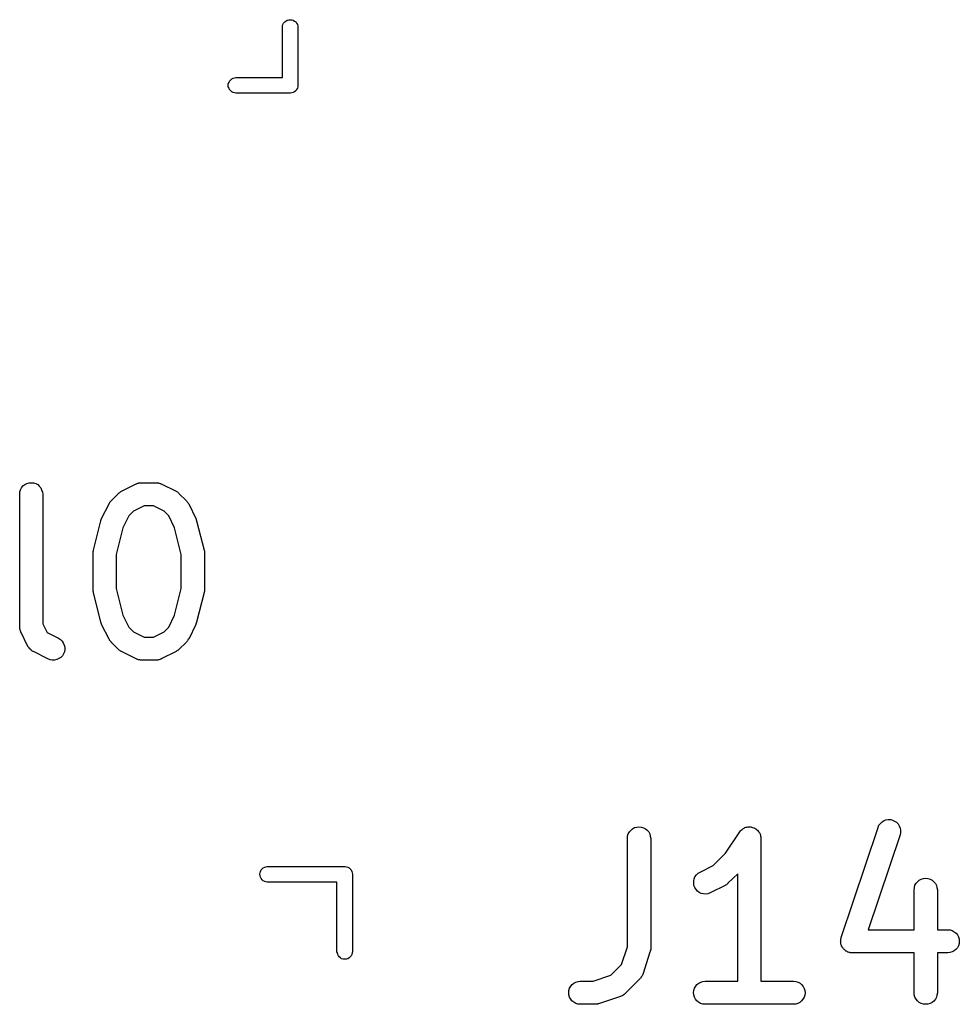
# Model space of a CAD drawing. Extents: x 2.6 to 14.6, y -8.5 to -1.5.
# Tile 84 of 109: x 11.098 to 11.338, y -7.959 to -7.707. Entities that reach past the tile are written whole.
import ezdxf

# ---------------------------------------------------------------- set-up
doc = ezdxf.new("R2010")
doc.units = 0
doc.header["$MEASUREMENT"] = 0
doc.layers.add('BLACK', color=7, linetype='CONTINUOUS')

msp = doc.modelspace()

# ---------------------------------------------------------------- linework, layer by layer
at = {"layer": 'BLACK', "linetype": 'CONTINUOUS'}
for p, q in [((11.1655, -7.70827), (11.1658, -7.70797)), ((11.1658, -7.70797), (11.1661, -7.70773)), ((11.1661, -7.70773), (11.1664, -7.70754)), ((11.1664, -7.70754), (11.1668, -7.70743)), ((11.1668, -7.70743), (11.1672, -7.70739)), ((11.1672, -7.70739), (11.1676, -7.70743)), ((11.1676, -7.70743), (11.1679, -7.70754)), ((11.1679, -7.70754), (11.1683, -7.70773)), ((11.1683, -7.70773), (11.1686, -7.70797)), ((11.1686, -7.70797), (11.1688, -7.70827)), ((11.1652, -7.70898), (11.1653, -7.70861)), ((11.1652, -7.70927), (11.1652, -7.70898)), ((11.1652, -7.72217), (11.1652, -7.70927)), ((11.1653, -7.70861), (11.1655, -7.70827)), ((11.1688, -7.70827), (11.169, -7.70861)), ((11.169, -7.70861), (11.1691, -7.70898)), ((11.1691, -7.70898), (11.1691, -7.70927)), ((11.1691, -7.70927), (11.1691, -7.72404)), ((11.1516, -7.72338), (11.1517, -7.72303)), ((11.1517, -7.72303), (11.152, -7.72274)), ((11.152, -7.72274), (11.1523, -7.72249)), ((11.1523, -7.72249), (11.1526, -7.72231)), ((11.1526, -7.72231), (11.153, -7.72219)), ((11.153, -7.72219), (11.1533, -7.72217)), ((11.1533, -7.72217), (11.1652, -7.72217)), ((11.1514, -7.72375), (11.1516, -7.72338)), ((11.1514, -7.72413), (11.1514, -7.72375)), ((11.1514, -7.72452), (11.1514, -7.72413)), ((11.1516, -7.72489), (11.1514, -7.72452)), ((11.1517, -7.72523), (11.1516, -7.72489)), ((11.152, -7.72553), (11.1517, -7.72523)), ((11.1523, -7.72578), (11.152, -7.72553)), ((11.1686, -7.72553), (11.1683, -7.72578)), ((11.1688, -7.72523), (11.1686, -7.72553)), ((11.169, -7.72489), (11.1688, -7.72523)), ((11.1691, -7.72452), (11.169, -7.72489)), ((11.1691, -7.72404), (11.1691, -7.72413)), ((11.1691, -7.72413), (11.1691, -7.72423)), ((11.1691, -7.72423), (11.1691, -7.72423)), ((11.1691, -7.72423), (11.1691, -7.72452)), ((11.1526, -7.72596), (11.1523, -7.72578)), ((11.153, -7.72607), (11.1526, -7.72596)), ((11.1533, -7.7261), (11.153, -7.72607)), ((11.1671, -7.7261), (11.1533, -7.7261)), ((11.1672, -7.72611), (11.1671, -7.7261)), ((11.1676, -7.72607), (11.1672, -7.72611)), ((11.1679, -7.72596), (11.1676, -7.72607)), ((11.1683, -7.72578), (11.1679, -7.72596)), ((11.099, -7.82633), (11.0995, -7.82597)), ((11.0995, -7.82597), (11.1, -7.8257)), ((11.1, -7.8257), (11.1006, -7.82554)), ((11.1006, -7.82554), (11.1011, -7.82549)), ((11.1011, -7.82549), (11.1017, -7.82555)), ((11.1017, -7.82555), (11.1023, -7.82572)), ((11.1023, -7.82572), (11.1028, -7.82599)), ((11.1028, -7.82599), (11.1032, -7.82636)), ((11.1242, -7.82767), (11.1279, -7.8258)), ((11.1279, -7.8258), (11.128, -7.82578)), ((11.128, -7.82575), (11.1281, -7.82571)), ((11.128, -7.82578), (11.128, -7.82575)), ((11.1281, -7.82571), (11.1283, -7.82565)), ((11.1283, -7.82565), (11.1285, -7.82558)), ((11.1285, -7.82558), (11.1286, -7.82557)), ((11.1286, -7.82557), (11.1287, -7.82554)), ((11.1287, -7.82554), (11.1289, -7.82552)), ((11.1289, -7.82552), (11.1291, -7.82549)), ((11.1291, -7.82549), (11.1291, -7.8255)), ((11.1291, -7.8255), (11.1292, -7.82549)), ((11.1292, -7.82549), (11.133, -7.82549)), ((11.133, -7.82549), (11.1331, -7.8255)), ((11.133, -7.82549), (11.133, -7.82549)), ((11.1331, -7.8255), (11.1332, -7.8255)), ((11.1332, -7.8255), (11.1334, -7.82553)), ((11.1334, -7.82553), (11.1336, -7.82555)), ((11.1336, -7.82555), (11.1337, -7.82558)), ((11.1337, -7.82558), (11.1338, -7.82559)), ((11.1338, -7.82559), (11.134, -7.82567)), ((11.134, -7.82567), (11.1341, -7.82573)), ((11.1341, -7.82573), (11.1342, -7.82577)), ((11.1342, -7.82577), (11.1343, -7.8258)), ((11.1343, -7.8258), (11.1381, -7.82767)), ((11.0982, -7.82783), (11.0984, -7.82728)), ((11.0982, -7.8284), (11.0982, -7.82783)), ((11.0982, -7.82844), (11.0982, -7.8284)), ((11.0982, -7.86219), (11.0982, -7.82844)), ((11.0984, -7.82728), (11.0987, -7.82677)), ((11.0987, -7.82677), (11.099, -7.82633)), ((11.1032, -7.82636), (11.1036, -7.82681)), ((11.1036, -7.82681), (11.1038, -7.82731)), ((11.1038, -7.82731), (11.104, -7.82787)), ((11.104, -7.82787), (11.1041, -7.82844)), ((11.1041, -7.82844), (11.1041, -7.86149)), ((11.1215, -7.8301), (11.1234, -7.82823)), ((11.1234, -7.8282), (11.1236, -7.82809)), ((11.1234, -7.82823), (11.1234, -7.8282)), ((11.1236, -7.82809), (11.1237, -7.82798)), ((11.1237, -7.82798), (11.1238, -7.82792)), ((11.1238, -7.82792), (11.1239, -7.82784)), ((11.1239, -7.82784), (11.124, -7.82776)), ((11.124, -7.82776), (11.1242, -7.82767)), ((11.1381, -7.82767), (11.1381, -7.82769)), ((11.1381, -7.82769), (11.1382, -7.82778)), ((11.1382, -7.82778), (11.1384, -7.82786)), ((11.1384, -7.82786), (11.1385, -7.82794)), ((11.1385, -7.82794), (11.1386, -7.82801)), ((11.1386, -7.82801), (11.1387, -7.82812)), ((11.1387, -7.82812), (11.1388, -7.82823)), ((11.1388, -7.82823), (11.1407, -7.8301)), ((11.1191, -7.83462), (11.121, -7.83087)), ((11.121, -7.83083), (11.1211, -7.83069)), ((11.121, -7.83087), (11.121, -7.83083)), ((11.1211, -7.83069), (11.1212, -7.83055)), ((11.1212, -7.83045), (11.1213, -7.83035)), ((11.1212, -7.83055), (11.1212, -7.83045)), ((11.1213, -7.83035), (11.1214, -7.83023)), ((11.1214, -7.83023), (11.1215, -7.8301)), ((11.1407, -7.8301), (11.1407, -7.83013)), ((11.1407, -7.83013), (11.1408, -7.83026)), ((11.1408, -7.83026), (11.1409, -7.83038)), ((11.1409, -7.83038), (11.141, -7.83049)), ((11.141, -7.83049), (11.1411, -7.83058)), ((11.1411, -7.83058), (11.1412, -7.83073)), ((11.1412, -7.83073), (11.1413, -7.83087)), ((11.1413, -7.83087), (11.1431, -7.83462)), ((11.1272, -7.83274), (11.126, -7.83394)), ((11.1299, -7.83139), (11.1272, -7.83274)), ((11.1323, -7.83139), (11.1299, -7.83139)), ((11.135, -7.83274), (11.1323, -7.83139)), ((11.1362, -7.83394), (11.135, -7.83274)), ((11.117, -7.84272), (11.1189, -7.83522)), ((11.1189, -7.83516), (11.119, -7.8349)), ((11.1189, -7.83517), (11.1189, -7.83516)), ((11.1189, -7.83518), (11.1189, -7.83517)), ((11.1189, -7.83522), (11.1189, -7.83518)), ((11.119, -7.8349), (11.1191, -7.83464)), ((11.1191, -7.83463), (11.1191, -7.83462)), ((11.1191, -7.83464), (11.1191, -7.83463)), ((11.126, -7.83394), (11.1245, -7.83697)), ((11.1377, -7.83697), (11.1362, -7.83394)), ((11.1431, -7.83462), (11.1431, -7.83466)), ((11.1431, -7.83466), (11.1431, -7.83467)), ((11.1431, -7.83467), (11.1432, -7.83468)), ((11.1432, -7.83468), (11.1432, -7.83494)), ((11.1432, -7.83494), (11.1433, -7.8352)), ((11.1433, -7.8352), (11.1433, -7.83521)), ((11.1433, -7.83521), (11.1433, -7.83522)), ((11.1433, -7.83522), (11.1452, -7.84272)), ((11.1245, -7.83697), (11.1228, -7.8438)), ((11.1394, -7.8438), (11.1377, -7.83697)), ((11.1169, -7.84306), (11.117, -7.84282)), ((11.1169, -7.84329), (11.1169, -7.84306)), ((11.1169, -7.84334), (11.1169, -7.84329)), ((11.1169, -7.8434), (11.1169, -7.84334)), ((11.1169, -7.84344), (11.1169, -7.8434)), ((11.1169, -7.85281), (11.1169, -7.84344)), ((11.117, -7.84277), (11.117, -7.84272)), ((11.117, -7.84282), (11.117, -7.84277)), ((11.1452, -7.84272), (11.1452, -7.84276)), ((11.1452, -7.84276), (11.1452, -7.84281)), ((11.1452, -7.84281), (11.1453, -7.84286)), ((11.1453, -7.84286), (11.1453, -7.8431)), ((11.1453, -7.8431), (11.1453, -7.84333)), ((11.1453, -7.84333), (11.1453, -7.84339)), ((11.1453, -7.84339), (11.1453, -7.84344)), ((11.1453, -7.84344), (11.1453, -7.85281)), ((11.1228, -7.8438), (11.1228, -7.85245)), ((11.1394, -7.85245), (11.1394, -7.8438)), ((11.1169, -7.85286), (11.1169, -7.85281)), ((11.1169, -7.85292), (11.1169, -7.85286)), ((11.1169, -7.85315), (11.1169, -7.85292)), ((11.117, -7.85339), (11.1169, -7.85315)), ((11.117, -7.85344), (11.117, -7.85339)), ((11.117, -7.85349), (11.117, -7.85344)), ((11.117, -7.85353), (11.117, -7.85349)), ((11.1189, -7.86103), (11.117, -7.85353)), ((11.1228, -7.85245), (11.1245, -7.85928)), ((11.1377, -7.85928), (11.1394, -7.85245)), ((11.1452, -7.85353), (11.1433, -7.86103)), ((11.1453, -7.85319), (11.1452, -7.85343)), ((11.1452, -7.85343), (11.1452, -7.85348)), ((11.1452, -7.85348), (11.1452, -7.85353)), ((11.1453, -7.85281), (11.1453, -7.85285)), ((11.1453, -7.85285), (11.1453, -7.85291)), ((11.1453, -7.85291), (11.1453, -7.85296)), ((11.1453, -7.85296), (11.1453, -7.85319)), ((11.1189, -7.86104), (11.1189, -7.86103)), ((11.1189, -7.86105), (11.1189, -7.86104)), ((11.119, -7.86131), (11.1189, -7.86105)), ((11.1245, -7.85928), (11.126, -7.86231)), ((11.1362, -7.86231), (11.1377, -7.85928)), ((11.1433, -7.86109), (11.1432, -7.86135)), ((11.1433, -7.86103), (11.1433, -7.86107)), ((11.1433, -7.86107), (11.1433, -7.86108)), ((11.1433, -7.86108), (11.1433, -7.86109)), ((11.0982, -7.86227), (11.0982, -7.86219)), ((11.0982, -7.86236), (11.0982, -7.86227)), ((11.0982, -7.86256), (11.0982, -7.86236)), ((11.0982, -7.86276), (11.0982, -7.86256)), ((11.0982, -7.86284), (11.0982, -7.86276)), ((11.0983, -7.86293), (11.0982, -7.86284)), ((11.0983, -7.86312), (11.0983, -7.86293)), ((11.0984, -7.86331), (11.0983, -7.86312)), ((11.0984, -7.86339), (11.0984, -7.86331)), ((11.0985, -7.86347), (11.0984, -7.86339)), ((11.0985, -7.86351), (11.0985, -7.86347)), ((11.1003, -7.86726), (11.0985, -7.86351)), ((11.1041, -7.86149), (11.1052, -7.86373)), ((11.1052, -7.86373), (11.1081, -7.86517)), ((11.1191, -7.86157), (11.119, -7.86131)), ((11.1191, -7.86158), (11.1191, -7.86157)), ((11.1191, -7.86159), (11.1191, -7.86158)), ((11.1191, -7.86163), (11.1191, -7.86159)), ((11.121, -7.86538), (11.1191, -7.86163)), ((11.126, -7.86231), (11.1272, -7.86351)), ((11.1272, -7.86351), (11.1299, -7.86486)), ((11.1323, -7.86486), (11.135, -7.86351)), ((11.135, -7.86351), (11.1362, -7.86231)), ((11.1431, -7.86163), (11.1413, -7.86538)), ((11.1432, -7.86135), (11.1431, -7.86161)), ((11.1431, -7.86161), (11.1431, -7.86162)), ((11.1431, -7.86162), (11.1431, -7.86163)), ((11.1081, -7.86517), (11.1081, -7.86519)), ((11.1081, -7.86519), (11.1086, -7.8655)), ((11.1086, -7.8655), (11.109, -7.8659)), ((11.109, -7.8659), (11.1093, -7.86638)), ((11.1211, -7.86552), (11.121, -7.86538)), ((11.1211, -7.86567), (11.1211, -7.86552)), ((11.1212, -7.86576), (11.1211, -7.86567)), ((11.1213, -7.86587), (11.1212, -7.86576)), ((11.1214, -7.86599), (11.1213, -7.86587)), ((11.1215, -7.86612), (11.1214, -7.86599)), ((11.1215, -7.86615), (11.1215, -7.86612)), ((11.1234, -7.86802), (11.1215, -7.86615)), ((11.1299, -7.86486), (11.1323, -7.86486)), ((11.1407, -7.86615), (11.1388, -7.86802)), ((11.1408, -7.86602), (11.1407, -7.86615)), ((11.1409, -7.8659), (11.1408, -7.86602)), ((11.141, -7.8658), (11.1409, -7.8659)), ((11.1411, -7.8657), (11.141, -7.8658)), ((11.1412, -7.86542), (11.1411, -7.86556)), ((11.1411, -7.86556), (11.1411, -7.8657)), ((11.1413, -7.86538), (11.1412, -7.86542)), ((11.1004, -7.86731), (11.1003, -7.86726)), ((11.1004, -7.86737), (11.1004, -7.86731)), ((11.1005, -7.86755), (11.1004, -7.86737)), ((11.1007, -7.86774), (11.1005, -7.86755)), ((11.1007, -7.86779), (11.1007, -7.86774)), ((11.1007, -7.86784), (11.1007, -7.86779)), ((11.1009, -7.868), (11.1007, -7.86784)), ((11.1011, -7.86816), (11.1009, -7.868)), ((11.1011, -7.8682), (11.1011, -7.86816)), ((11.1011, -7.86824), (11.1011, -7.8682)), ((11.1013, -7.86837), (11.1011, -7.86824)), ((11.1015, -7.8685), (11.1013, -7.86837)), ((11.1016, -7.86852), (11.1015, -7.8685)), ((11.1016, -7.86856), (11.1016, -7.86852)), ((11.1017, -7.86858), (11.1016, -7.86856)), ((11.1054, -7.87045), (11.1017, -7.86858)), ((11.1093, -7.86638), (11.1095, -7.86691)), ((11.1096, -7.86861), (11.1094, -7.86915)), ((11.1095, -7.86691), (11.1097, -7.86747)), ((11.1097, -7.86805), (11.1096, -7.86861)), ((11.1097, -7.86747), (11.1097, -7.86805)), ((11.1235, -7.86813), (11.1234, -7.86802)), ((11.1236, -7.86824), (11.1235, -7.86813)), ((11.1237, -7.86831), (11.1236, -7.86824)), ((11.1238, -7.86839), (11.1237, -7.86831)), ((11.124, -7.86847), (11.1238, -7.86839)), ((11.1241, -7.86856), (11.124, -7.86847)), ((11.1242, -7.86858), (11.1241, -7.86856)), ((11.1279, -7.87045), (11.1242, -7.86858)), ((11.1381, -7.86858), (11.1343, -7.87045)), ((11.1382, -7.86849), (11.1381, -7.86858)), ((11.1383, -7.86841), (11.1382, -7.86849)), ((11.1384, -7.86834), (11.1383, -7.86841)), ((11.1385, -7.86827), (11.1384, -7.86834)), ((11.1387, -7.86816), (11.1385, -7.86827)), ((11.1388, -7.86805), (11.1387, -7.86816)), ((11.1388, -7.86802), (11.1388, -7.86805)), ((11.106, -7.87066), (11.1054, -7.87045)), ((11.1065, -7.87076), (11.106, -7.87066)), ((11.1071, -7.87074), (11.1065, -7.87076)), ((11.1077, -7.87061), (11.1071, -7.87074)), ((11.1082, -7.87038), (11.1077, -7.87061)), ((11.1087, -7.87005), (11.1082, -7.87038)), ((11.1091, -7.86963), (11.1087, -7.87005)), ((11.1094, -7.86915), (11.1091, -7.86963)), ((11.128, -7.87048), (11.1279, -7.87045)), ((11.1281, -7.87052), (11.128, -7.87048)), ((11.1283, -7.87059), (11.1281, -7.87052)), ((11.1285, -7.87066), (11.1283, -7.87059)), ((11.1285, -7.87067), (11.1285, -7.87066)), ((11.1286, -7.8707), (11.1285, -7.87067)), ((11.1288, -7.87072), (11.1286, -7.8707)), ((11.129, -7.87076), (11.1288, -7.87072)), ((11.1291, -7.87075), (11.129, -7.87076)), ((11.1292, -7.87076), (11.1291, -7.87075)), ((11.133, -7.87076), (11.1292, -7.87076)), ((11.1292, -7.87076), (11.1292, -7.87076)), ((11.1331, -7.87075), (11.133, -7.87076)), ((11.1332, -7.87076), (11.1331, -7.87075)), ((11.1334, -7.87073), (11.1332, -7.87076)), ((11.1336, -7.87071), (11.1334, -7.87073)), ((11.1337, -7.87067), (11.1336, -7.87068)), ((11.1336, -7.87068), (11.1336, -7.87071)), ((11.1339, -7.8706), (11.1337, -7.87067)), ((11.1341, -7.87054), (11.1339, -7.8706)), ((11.1342, -7.8705), (11.1341, -7.87054)), ((11.1343, -7.87047), (11.1342, -7.8705)), ((11.1343, -7.87045), (11.1343, -7.87047)), ((11.3186, -7.9117), (11.3191, -7.9115)), ((11.3191, -7.9115), (11.3197, -7.91141)), ((11.3197, -7.91141), (11.3203, -7.91143)), ((11.3203, -7.91143), (11.3208, -7.91156)), ((11.2541, -7.91412), (11.2545, -7.91376)), ((11.2545, -7.91376), (11.255, -7.91349)), ((11.255, -7.91349), (11.2556, -7.91333)), ((11.2556, -7.91333), (11.2561, -7.91327)), ((11.2561, -7.91327), (11.2567, -7.91334)), ((11.2567, -7.91334), (11.2573, -7.91351)), ((11.2573, -7.91351), (11.2578, -7.91378)), ((11.2578, -7.91378), (11.2582, -7.91415)), ((11.2822, -7.91411), (11.2824, -7.91393)), ((11.2824, -7.91393), (11.2826, -7.91376)), ((11.2826, -7.91375), (11.2829, -7.91361)), ((11.2826, -7.91376), (11.2826, -7.91375)), ((11.2826, -7.91376), (11.2826, -7.91376)), ((11.2829, -7.91361), (11.2831, -7.91349)), ((11.2831, -7.91349), (11.2834, -7.9134)), ((11.2831, -7.91349), (11.2831, -7.91349)), ((11.2831, -7.91349), (11.2831, -7.91349)), ((11.2834, -7.9134), (11.2837, -7.91333)), ((11.2837, -7.91333), (11.284, -7.9133)), ((11.2837, -7.91333), (11.2837, -7.91333)), ((11.2837, -7.91333), (11.2837, -7.91333)), ((11.284, -7.9133), (11.2843, -7.91327)), ((11.2843, -7.91328), (11.2843, -7.91327)), ((11.2843, -7.91327), (11.2846, -7.91331)), ((11.2843, -7.91327), (11.2843, -7.91328)), ((11.2846, -7.91331), (11.2848, -7.91334)), ((11.2848, -7.91334), (11.2848, -7.91334)), ((11.2848, -7.91334), (11.2848, -7.91334)), ((11.2848, -7.91334), (11.2851, -7.91343)), ((11.2851, -7.91343), (11.2854, -7.91351)), ((11.2854, -7.91351), (11.2854, -7.91351)), ((11.2854, -7.91351), (11.2854, -7.91351)), ((11.2854, -7.91351), (11.2857, -7.91365)), ((11.2857, -7.91365), (11.2859, -7.91378)), ((11.2859, -7.91378), (11.2859, -7.91378)), ((11.2859, -7.91378), (11.2859, -7.91378)), ((11.2859, -7.91378), (11.2861, -7.91396)), ((11.2861, -7.91396), (11.2863, -7.91415)), ((11.3077, -7.94154), (11.3171, -7.91342)), ((11.3171, -7.91338), (11.3173, -7.91286)), ((11.3171, -7.91342), (11.3171, -7.91338)), ((11.3173, -7.91286), (11.3177, -7.91239)), ((11.3177, -7.91239), (11.3181, -7.912)), ((11.3181, -7.912), (11.3186, -7.9117)), ((11.3208, -7.91156), (11.3213, -7.9118)), ((11.3213, -7.9118), (11.3218, -7.91213)), ((11.3218, -7.91213), (11.3222, -7.91255)), ((11.3222, -7.91255), (11.3225, -7.91304)), ((11.3225, -7.91304), (11.3227, -7.91358)), ((11.3227, -7.91358), (11.3228, -7.91415)), ((11.2532, -7.91561), (11.2534, -7.91506)), ((11.2532, -7.91619), (11.2532, -7.91561)), ((11.2532, -7.91623), (11.2532, -7.91619)), ((11.2532, -7.94387), (11.2532, -7.91623)), ((11.2534, -7.91506), (11.2537, -7.91456)), ((11.2537, -7.91456), (11.2541, -7.91412)), ((11.2582, -7.91415), (11.2586, -7.91459)), ((11.2586, -7.91459), (11.2589, -7.9151)), ((11.2589, -7.9151), (11.259, -7.91565)), ((11.259, -7.91565), (11.2591, -7.91623)), ((11.2591, -7.91623), (11.2591, -7.94435)), ((11.2782, -7.91997), (11.2818, -7.91459)), ((11.2818, -7.91456), (11.282, -7.91433)), ((11.2818, -7.91459), (11.2818, -7.91456)), ((11.2818, -7.91456), (11.2818, -7.91456)), ((11.2818, -7.91456), (11.2818, -7.91456)), ((11.2818, -7.91456), (11.2818, -7.91456)), ((11.282, -7.91433), (11.2822, -7.91412)), ((11.2822, -7.91412), (11.2822, -7.91411)), ((11.2822, -7.91412), (11.2822, -7.91412)), ((11.2863, -7.91415), (11.2863, -7.91415)), ((11.2863, -7.91415), (11.2863, -7.91415)), ((11.2863, -7.91415), (11.2865, -7.91439)), ((11.2865, -7.91439), (11.2867, -7.91459)), ((11.2867, -7.91459), (11.2867, -7.9146)), ((11.2867, -7.9146), (11.2867, -7.9146)), ((11.2867, -7.9146), (11.2869, -7.91487)), ((11.2869, -7.91487), (11.287, -7.9151)), ((11.287, -7.9151), (11.287, -7.9151)), ((11.287, -7.9151), (11.287, -7.91511)), ((11.287, -7.91511), (11.2871, -7.91538)), ((11.2871, -7.91538), (11.2871, -7.91565)), ((11.2871, -7.91565), (11.2871, -7.91566)), ((11.2871, -7.91566), (11.2871, -7.91566)), ((11.2871, -7.91566), (11.2872, -7.91595)), ((11.2872, -7.91595), (11.2872, -7.91623)), ((11.2872, -7.91623), (11.2872, -7.95264)), ((11.3227, -7.91529), (11.3146, -7.93952)), ((11.3228, -7.91472), (11.3227, -7.91529)), ((11.3228, -7.91415), (11.3228, -7.91472)), ((11.275, -7.92317), (11.2782, -7.91997)), ((11.1598, -7.92429), (11.16, -7.924)), ((11.16, -7.924), (11.1603, -7.92375)), ((11.1603, -7.92375), (11.1607, -7.92357)), ((11.1607, -7.92357), (11.161, -7.92345)), ((11.161, -7.92345), (11.1613, -7.92343)), ((11.1613, -7.92343), (11.181, -7.92343)), ((11.181, -7.92343), (11.1811, -7.92342)), ((11.1811, -7.92342), (11.1812, -7.92343)), ((11.1812, -7.92343), (11.1815, -7.92345)), ((11.1815, -7.92345), (11.1819, -7.92357)), ((11.1819, -7.92357), (11.1822, -7.92375)), ((11.1822, -7.92375), (11.1825, -7.924)), ((11.1825, -7.924), (11.1827, -7.92429)), ((11.2717, -7.92484), (11.275, -7.92317)), ((11.1594, -7.92539), (11.1595, -7.92501)), ((11.1595, -7.92578), (11.1594, -7.92539)), ((11.1595, -7.92501), (11.1596, -7.92464)), ((11.1596, -7.92615), (11.1595, -7.92578)), ((11.1596, -7.92464), (11.1598, -7.92429)), ((11.1598, -7.92649), (11.1596, -7.92615)), ((11.16, -7.92679), (11.1598, -7.92649)), ((11.1827, -7.92429), (11.1829, -7.92464)), ((11.1829, -7.92464), (11.183, -7.92501)), ((11.183, -7.92501), (11.1831, -7.92539)), ((11.1831, -7.92539), (11.1831, -7.92549)), ((11.1831, -7.92549), (11.1831, -7.94518)), ((11.2701, -7.92709), (11.2702, -7.92653)), ((11.2702, -7.92653), (11.2704, -7.92601)), ((11.2704, -7.92601), (11.2708, -7.92554)), ((11.2708, -7.92554), (11.2712, -7.92514)), ((11.2712, -7.92514), (11.2717, -7.92484)), ((11.2813, -7.92523), (11.2788, -7.92769)), ((11.2813, -7.95264), (11.2813, -7.92523)), ((11.3281, -7.92661), (11.3287, -7.92645)), ((11.3287, -7.92645), (11.3293, -7.9264)), ((11.3293, -7.9264), (11.3298, -7.92646)), ((11.3298, -7.92646), (11.3304, -7.92663)), ((11.1603, -7.92704), (11.16, -7.92679)), ((11.1607, -7.92722), (11.1603, -7.92704)), ((11.161, -7.92733), (11.1607, -7.92722)), ((11.1613, -7.92736), (11.161, -7.92733)), ((11.1791, -7.92736), (11.1613, -7.92736)), ((11.1791, -7.94518), (11.1791, -7.92736)), ((11.2701, -7.92767), (11.2701, -7.92709)), ((11.2701, -7.92824), (11.2701, -7.92767)), ((11.2704, -7.92878), (11.2701, -7.92824)), ((11.2707, -7.92927), (11.2704, -7.92878)), ((11.2781, -7.92824), (11.2743, -7.93012)), ((11.2782, -7.92815), (11.2781, -7.92824)), ((11.2784, -7.92808), (11.2782, -7.92815)), ((11.2785, -7.928), (11.2784, -7.92808)), ((11.2786, -7.92794), (11.2785, -7.928)), ((11.2787, -7.92782), (11.2786, -7.92794)), ((11.2788, -7.92772), (11.2787, -7.92782)), ((11.2788, -7.92769), (11.2788, -7.92772)), ((11.3263, -7.92931), (11.3264, -7.92874)), ((11.3264, -7.92874), (11.3265, -7.92819)), ((11.3265, -7.92819), (11.3268, -7.92768)), ((11.3268, -7.92768), (11.3272, -7.92724)), ((11.3272, -7.92724), (11.3276, -7.92688)), ((11.3276, -7.92688), (11.3281, -7.92661)), ((11.3304, -7.92663), (11.3309, -7.9269)), ((11.3309, -7.9269), (11.3313, -7.92727)), ((11.3313, -7.92727), (11.3317, -7.92772)), ((11.3317, -7.92772), (11.332, -7.92823)), ((11.332, -7.92823), (11.3321, -7.92878)), ((11.3321, -7.92878), (11.3322, -7.92935)), ((11.271, -7.92969), (11.2707, -7.92927)), ((11.2715, -7.93003), (11.271, -7.92969)), ((11.272, -7.93027), (11.2715, -7.93003)), ((11.2726, -7.9304), (11.272, -7.93027)), ((11.2732, -7.93042), (11.2726, -7.9304)), ((11.2737, -7.93033), (11.2732, -7.93042)), ((11.2743, -7.93014), (11.2737, -7.93033)), ((11.2743, -7.93012), (11.2743, -7.93014)), ((11.3263, -7.92935), (11.3263, -7.92931)), ((11.3263, -7.93952), (11.3263, -7.92935)), ((11.3322, -7.92935), (11.3322, -7.93952)), ((11.3077, -7.94171), (11.3077, -7.94154)), ((11.3146, -7.93952), (11.3263, -7.93952)), ((11.3322, -7.93952), (11.3349, -7.93952)), ((11.3349, -7.93952), (11.3349, -7.93952)), ((11.3349, -7.93952), (11.3355, -7.93959)), ((11.3355, -7.93959), (11.336, -7.93976)), ((11.336, -7.93976), (11.3365, -7.94004)), ((11.3365, -7.94004), (11.337, -7.94041)), ((11.337, -7.94041), (11.3373, -7.94086)), ((11.3373, -7.94086), (11.3376, -7.94137)), ((11.3376, -7.94137), (11.3378, -7.94192)), ((11.2517, -7.94838), (11.2532, -7.94387)), ((11.3075, -7.94245), (11.3076, -7.94228)), ((11.3076, -7.94257), (11.3075, -7.94245)), ((11.3076, -7.94188), (11.3077, -7.94171)), ((11.3076, -7.94199), (11.3076, -7.94188)), ((11.3076, -7.9421), (11.3076, -7.94199)), ((11.3076, -7.94228), (11.3076, -7.9421)), ((11.3076, -7.94268), (11.3076, -7.94257)), ((11.3076, -7.94285), (11.3076, -7.94268)), ((11.3076, -7.94303), (11.3076, -7.94285)), ((11.3076, -7.94314), (11.3076, -7.94303)), ((11.3076, -7.94325), (11.3076, -7.94314)), ((11.3077, -7.94341), (11.3076, -7.94325)), ((11.3078, -7.94358), (11.3077, -7.94341)), ((11.3078, -7.94368), (11.3078, -7.94358)), ((11.3079, -7.94379), (11.3078, -7.94368)), ((11.3079, -7.94394), (11.3079, -7.94379)), ((11.308, -7.94409), (11.3079, -7.94394)), ((11.3081, -7.94418), (11.308, -7.94409)), ((11.3082, -7.94427), (11.3081, -7.94418)), ((11.3373, -7.94413), (11.3369, -7.94457)), ((11.3376, -7.94362), (11.3373, -7.94413)), ((11.3378, -7.94307), (11.3376, -7.94362)), ((11.3378, -7.94192), (11.3378, -7.94249)), ((11.3378, -7.94249), (11.3378, -7.94307)), ((11.1792, -7.94546), (11.1791, -7.94518)), ((11.1793, -7.94584), (11.1792, -7.94546)), ((11.1795, -7.94618), (11.1793, -7.94584)), ((11.1797, -7.94648), (11.1795, -7.94618)), ((11.18, -7.94672), (11.1797, -7.94648)), ((11.1825, -7.94648), (11.1822, -7.94672)), ((11.1827, -7.94618), (11.1825, -7.94648)), ((11.1829, -7.94584), (11.1827, -7.94618)), ((11.183, -7.94546), (11.1829, -7.94584)), ((11.1831, -7.94518), (11.183, -7.94546)), ((11.2589, -7.94528), (11.2571, -7.95091)), ((11.259, -7.94512), (11.2589, -7.94528)), ((11.2591, -7.94472), (11.259, -7.94484)), ((11.259, -7.94484), (11.259, -7.94496)), ((11.259, -7.94496), (11.259, -7.94512)), ((11.2591, -7.94435), (11.2591, -7.94439)), ((11.2591, -7.94439), (11.2591, -7.94456)), ((11.2591, -7.94456), (11.2591, -7.94472)), ((11.3083, -7.9444), (11.3082, -7.94427)), ((11.3084, -7.94454), (11.3083, -7.9444)), ((11.3085, -7.94461), (11.3084, -7.94454)), ((11.3086, -7.94469), (11.3085, -7.94461)), ((11.3087, -7.9448), (11.3086, -7.94469)), ((11.3088, -7.94491), (11.3087, -7.9448)), ((11.3089, -7.94496), (11.3088, -7.94491)), ((11.309, -7.94503), (11.3089, -7.94496)), ((11.3092, -7.9451), (11.309, -7.94503)), ((11.3093, -7.94519), (11.3092, -7.9451)), ((11.3094, -7.94522), (11.3093, -7.94519)), ((11.3095, -7.94527), (11.3094, -7.94522)), ((11.3097, -7.94531), (11.3095, -7.94527)), ((11.3099, -7.94536), (11.3097, -7.94531)), ((11.31, -7.94538), (11.3099, -7.94536)), ((11.3101, -7.9454), (11.31, -7.94538)), ((11.3103, -7.94541), (11.3101, -7.9454)), ((11.3105, -7.94543), (11.3103, -7.94541)), ((11.3263, -7.94543), (11.3105, -7.94543)), ((11.3105, -7.94543), (11.3105, -7.94543)), ((11.3263, -7.9556), (11.3263, -7.94543)), ((11.3349, -7.94543), (11.3322, -7.94543)), ((11.3322, -7.94543), (11.3322, -7.9556)), ((11.3354, -7.94537), (11.3349, -7.94543)), ((11.336, -7.9452), (11.3354, -7.94537)), ((11.3365, -7.94493), (11.336, -7.9452)), ((11.3369, -7.94457), (11.3365, -7.94493)), ((11.1803, -7.94691), (11.18, -7.94672)), ((11.1807, -7.94702), (11.1803, -7.94691)), ((11.1811, -7.94706), (11.1807, -7.94702)), ((11.1815, -7.94702), (11.1811, -7.94706)), ((11.1819, -7.94691), (11.1815, -7.94702)), ((11.1822, -7.94672), (11.1819, -7.94691)), ((11.2489, -7.95114), (11.2517, -7.94838)), ((11.2444, -7.95264), (11.2489, -7.95114)), ((11.2567, -7.95162), (11.2566, -7.95177)), ((11.2568, -7.95147), (11.2567, -7.95154)), ((11.2567, -7.95154), (11.2567, -7.95162)), ((11.2569, -7.95129), (11.2568, -7.95147)), ((11.257, -7.95111), (11.2569, -7.95129)), ((11.2571, -7.95091), (11.257, -7.95095)), ((11.257, -7.95095), (11.257, -7.95103)), ((11.257, -7.95103), (11.257, -7.95111)), ((11.2384, -7.95445), (11.2387, -7.95395)), ((11.2387, -7.95395), (11.2391, -7.9535)), ((11.2391, -7.9535), (11.2395, -7.95314)), ((11.2395, -7.95314), (11.24, -7.95287)), ((11.24, -7.95287), (11.2406, -7.9527)), ((11.2406, -7.9527), (11.2411, -7.95264)), ((11.2411, -7.95264), (11.2444, -7.95264)), ((11.2563, -7.95206), (11.2526, -7.95581)), ((11.2564, -7.95199), (11.2563, -7.95206)), ((11.2565, -7.95194), (11.2564, -7.95199)), ((11.2566, -7.95177), (11.2565, -7.95194)), ((11.2703, -7.95445), (11.2706, -7.95395)), ((11.2706, -7.95395), (11.2709, -7.9535)), ((11.2709, -7.9535), (11.2714, -7.95314)), ((11.2714, -7.95314), (11.2719, -7.95287)), ((11.2719, -7.95287), (11.2724, -7.9527)), ((11.2724, -7.9527), (11.273, -7.95264)), ((11.273, -7.95264), (11.2813, -7.95264)), ((11.2872, -7.95264), (11.2955, -7.95264)), ((11.2955, -7.95264), (11.2955, -7.95265)), ((11.2955, -7.95265), (11.2961, -7.95271)), ((11.2961, -7.95271), (11.2967, -7.95288)), ((11.2967, -7.95288), (11.2972, -7.95316)), ((11.2972, -7.95316), (11.2976, -7.95353)), ((11.2976, -7.95353), (11.298, -7.95398)), ((11.298, -7.95398), (11.2982, -7.95449)), ((11.2382, -7.955), (11.2384, -7.95445)), ((11.2382, -7.95558), (11.2382, -7.955)), ((11.2382, -7.95615), (11.2382, -7.95558)), ((11.2384, -7.9567), (11.2382, -7.95615)), ((11.2387, -7.95721), (11.2384, -7.9567)), ((11.2514, -7.95652), (11.2458, -7.9584)), ((11.2515, -7.95649), (11.2514, -7.95652)), ((11.2516, -7.95646), (11.2515, -7.95649)), ((11.2518, -7.95637), (11.2516, -7.95646)), ((11.252, -7.95629), (11.2518, -7.95637)), ((11.2521, -7.9562), (11.252, -7.95624)), ((11.252, -7.95624), (11.252, -7.95629)), ((11.2523, -7.95607), (11.2521, -7.9562)), ((11.2524, -7.95596), (11.2523, -7.95607)), ((11.2525, -7.95589), (11.2524, -7.95596)), ((11.2526, -7.95584), (11.2525, -7.95589)), ((11.2526, -7.95581), (11.2526, -7.95584)), ((11.27, -7.95558), (11.2701, -7.955)), ((11.2701, -7.95615), (11.27, -7.95558)), ((11.2701, -7.955), (11.2703, -7.95445)), ((11.2703, -7.9567), (11.2701, -7.95615)), ((11.2705, -7.95721), (11.2703, -7.9567)), ((11.2982, -7.95674), (11.2979, -7.95725)), ((11.2982, -7.95449), (11.2984, -7.95504)), ((11.2984, -7.95619), (11.2982, -7.95674)), ((11.2984, -7.95504), (11.2985, -7.95562)), ((11.2985, -7.95562), (11.2984, -7.95619)), ((11.3263, -7.95617), (11.3263, -7.9556)), ((11.3265, -7.95672), (11.3263, -7.95617)), ((11.3268, -7.95723), (11.3265, -7.95672)), ((11.3321, -7.95621), (11.332, -7.95676)), ((11.3322, -7.95564), (11.3321, -7.95621)), ((11.3322, -7.9556), (11.3322, -7.95564)), ((11.239, -7.95766), (11.2387, -7.95721)), ((11.2395, -7.95803), (11.239, -7.95766)), ((11.24, -7.95831), (11.2395, -7.95803)), ((11.2405, -7.95849), (11.24, -7.95831)), ((11.2411, -7.95855), (11.2405, -7.95849)), ((11.2449, -7.95855), (11.2411, -7.95855)), ((11.2411, -7.95855), (11.2411, -7.95855)), ((11.245, -7.95853), (11.2449, -7.95855)), ((11.2452, -7.95853), (11.245, -7.95853)), ((11.2453, -7.95851), (11.2452, -7.95853)), ((11.2455, -7.95849), (11.2453, -7.95851)), ((11.2456, -7.95845), (11.2455, -7.95849)), ((11.2458, -7.95841), (11.2456, -7.95845)), ((11.2458, -7.9584), (11.2458, -7.95841)), ((11.2709, -7.95766), (11.2705, -7.95721)), ((11.2713, -7.95803), (11.2709, -7.95766)), ((11.2718, -7.95831), (11.2713, -7.95803)), ((11.2724, -7.95849), (11.2718, -7.95831)), ((11.273, -7.95855), (11.2724, -7.95849)), ((11.2955, -7.95855), (11.273, -7.95855)), ((11.273, -7.95855), (11.273, -7.95855)), ((11.2961, -7.95849), (11.2955, -7.95855)), ((11.2966, -7.95833), (11.2961, -7.95849)), ((11.2971, -7.95806), (11.2966, -7.95833)), ((11.2976, -7.95769), (11.2971, -7.95806)), ((11.2979, -7.95725), (11.2976, -7.95769)), ((11.3271, -7.95768), (11.3268, -7.95723)), ((11.3276, -7.95805), (11.3271, -7.95768)), ((11.3281, -7.95832), (11.3276, -7.95805)), ((11.3287, -7.95849), (11.3281, -7.95832)), ((11.3292, -7.95855), (11.3287, -7.95849)), ((11.3298, -7.9585), (11.3292, -7.95855)), ((11.3304, -7.95834), (11.3298, -7.9585)), ((11.3309, -7.95807), (11.3304, -7.95834)), ((11.3313, -7.95771), (11.3309, -7.95807)), ((11.3317, -7.95727), (11.3313, -7.95771)), ((11.332, -7.95676), (11.3317, -7.95727))]:
    msp.add_line(p, q, dxfattribs=at)

doc.saveas('drawing.dxf')
